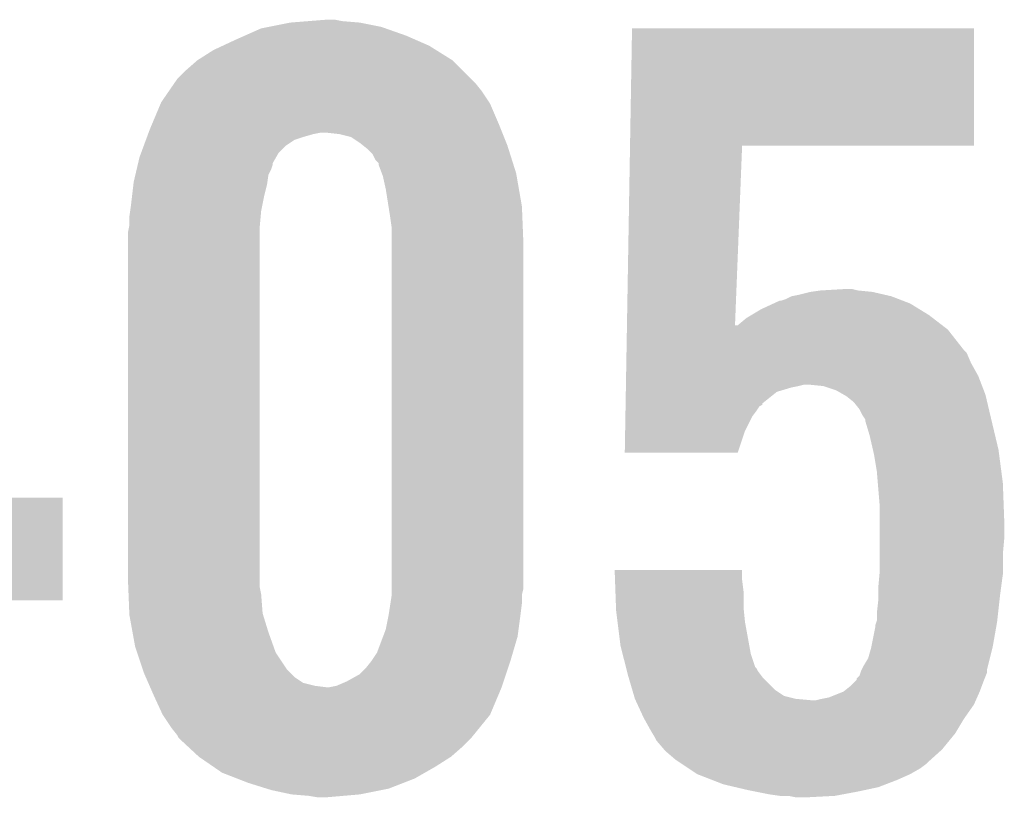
# Model space of a CAD drawing. Extents: x -9 to 122, y -9 to 65.
# Tile 203 of 256: x 95.69 to 97.41, y 23.16 to 24.53. Entities that reach past the tile are written whole.
import ezdxf

# ---------------------------------------------------------------- set-up
doc = ezdxf.new("R2010")
doc.units = 0
doc.layers.add('CLICKER_4_FOR_R7FA4M2A_V100_GTO', color=12, linetype='CONTINUOUS')

msp = doc.modelspace()

# ---------------------------------------------------------------- linework, layer by layer
at = {"layer": 'CLICKER_4_FOR_R7FA4M2A_V100_GTO'}
for points in [[(96.12375, 24.516078), (96.16186, 24.5237), (96.32188, 24.516078), (96.283782, 24.5237)], [(96.16186, 24.5237), (96.193608, 24.52624), (96.283782, 24.5237), (96.2533, 24.52624)], [(96.193608, 24.52624), (96.225358, 24.52878), (96.2533, 24.52624), (96.240602, 24.52878)], [(96.06534, 24.49322), (96.082484, 24.50084), (96.382476, 24.49322), (96.365058, 24.50084)], [(96.082484, 24.50084), (96.111062, 24.51354), (96.365058, 24.50084), (96.329072, 24.51354)], [(96.111062, 24.51354), (96.12375, 24.516078), (96.329072, 24.51354), (96.32188, 24.516078)], [(96.757804, 24.3078), (96.76132, 24.513518), (97.360718, 24.3078), (97.36074, 24.513518)], [(96.76132, 24.513518), (96.761322, 24.51354), (97.36074, 24.513518), (96.761322, 24.51354)], [(96.027242, 24.47544), (96.043564, 24.483058), (96.41789, 24.47544), (96.4057, 24.483058)], [(96.043564, 24.483058), (96.06534, 24.49322), (96.4057, 24.483058), (96.382476, 24.49322)], [(95.999302, 24.45766), (96.027242, 24.47544), (96.44634, 24.45766), (96.41789, 24.47544)], [(95.97898, 24.43988), (95.999298, 24.457658), (96.46412, 24.43988), (96.446342, 24.457658)], [(95.999298, 24.457658), (95.999302, 24.45766), (96.446342, 24.457658), (96.44634, 24.45766)], [(95.963742, 24.424642), (95.97898, 24.43988), (96.479358, 24.424642), (96.46412, 24.43988)], [(95.94977, 24.40432), (95.9585, 24.417018), (96.49714, 24.40432), (96.486982, 24.417018)], [(95.9585, 24.417018), (95.963742, 24.424642), (96.486982, 24.417018), (96.479358, 24.424642)], [(95.935802, 24.384002), (95.94977, 24.40432), (96.510686, 24.384002), (96.49714, 24.40432)], [(95.919758, 24.3459), (95.93473, 24.38146), (96.52762, 24.3459), (96.51238, 24.38146)], [(95.93473, 24.38146), (95.935802, 24.384002), (96.51238, 24.38146), (96.510686, 24.384002)], [(95.91548, 24.335738), (95.919758, 24.3459), (96.531686, 24.335738), (96.52762, 24.3459)], [(95.910802, 24.32304), (95.912672, 24.32812), (96.18472, 24.32304), (96.202498, 24.32812)], [(95.912672, 24.32812), (95.913608, 24.33066), (96.202498, 24.32812), (96.215202, 24.33066)], [(95.913608, 24.33066), (95.91548, 24.335738), (96.533718, 24.33066), (96.531686, 24.335738)], [(96.24822, 24.32812), (96.225358, 24.33066), (96.534734, 24.32812), (96.533718, 24.33066)], [(96.268544, 24.323038), (96.24822, 24.32812), (96.536766, 24.323038), (96.534734, 24.32812)], [(95.905186, 24.3078), (95.90893, 24.31796), (96.15424, 24.3078), (96.16948, 24.31796)], [(95.90893, 24.31796), (95.910802, 24.32304), (96.16948, 24.31796), (96.18472, 24.32304)], [(96.28378, 24.31288), (96.268544, 24.323038), (96.54083, 24.31288), (96.536766, 24.323038)], [(96.290128, 24.307802), (96.28378, 24.31288), (96.54286, 24.307802), (96.54083, 24.31288)], [(95.897702, 24.28748), (95.900508, 24.2951), (96.137186, 24.28748), (96.141542, 24.2951)], [(95.900508, 24.2951), (95.905186, 24.3078), (96.141542, 24.2951), (96.15424, 24.3078)], [(96.29648, 24.30272), (96.290128, 24.307802), (96.544466, 24.30272), (96.54286, 24.307802)], [(96.306642, 24.292556), (96.29648, 24.30272), (96.547676, 24.292556), (96.544466, 24.30272)], [(96.311722, 24.2824), (96.306642, 24.292556), (96.550882, 24.2824), (96.547676, 24.292556)], [(96.75242, 23.99284), (96.757804, 24.307778), (96.941878, 23.99284), (96.95434, 24.307778)], [(96.757804, 24.307778), (96.757804, 24.3078), (96.95434, 24.307778), (97.360718, 24.3078)], [(95.89292, 24.267162), (95.894714, 24.274784), (96.12884, 24.267162), (96.13138, 24.274784)], [(95.894714, 24.274784), (95.89531, 24.277324), (96.13138, 24.274784), (96.131382, 24.277324)], [(95.89531, 24.277324), (95.897702, 24.28748), (96.131382, 24.277324), (96.137186, 24.28748)], [(96.3168, 24.277314), (96.311722, 24.2824), (96.552488, 24.277314), (96.550882, 24.2824)], [(96.316802, 24.274776), (96.3168, 24.277314), (96.55329, 24.274776), (96.552488, 24.277314)], [(96.322516, 24.25954), (96.316802, 24.274776), (96.5581, 24.25954), (96.55329, 24.274776)], [(95.890528, 24.257002), (95.89292, 24.267162), (96.123762, 24.257002), (96.12884, 24.267162)], [(96.32442, 24.254458), (96.322516, 24.25954), (96.558984, 24.254458), (96.5581, 24.25954)], [(95.886942, 24.239222), (95.88754, 24.2443), (96.12122, 24.239222), (96.121944, 24.2443)], [(95.88754, 24.2443), (95.890528, 24.257002), (96.121944, 24.2443), (96.123762, 24.257002)], [(96.3295, 24.2316), (96.32442, 24.254458), (96.56296, 24.2316), (96.558984, 24.254458)], [(95.88455, 24.2189), (95.886942, 24.239222), (96.11614, 24.2189), (96.12122, 24.239222)], [(96.334314, 24.201118), (96.3295, 24.2316), (96.56826, 24.201118), (96.56296, 24.2316)], [(95.88246, 24.20112), (95.88455, 24.2189), (96.112582, 24.20112), (96.11614, 24.2189)], [(95.87992, 24.18334), (95.88137, 24.193502), (96.110136, 24.18334), (96.11106, 24.193502)], [(95.88137, 24.193502), (95.88246, 24.20112), (96.11106, 24.193502), (96.112582, 24.20112)], [(96.33712, 24.18334), (96.334314, 24.201118), (96.568972, 24.18334), (96.56826, 24.201118)], [(95.87992, 24.168102), (95.87992, 24.18334), (96.10875, 24.168102), (96.110136, 24.18334)], [(96.33966, 24.165558), (96.33712, 24.18334), (96.569684, 24.165558), (96.568972, 24.18334)], [(95.87738, 24.155402), (95.87941, 24.16556), (96.10852, 24.155402), (96.10852, 24.16556)], [(95.87738, 23.54834), (95.87738, 24.155402), (96.10852, 23.54834), (96.10852, 24.155402)], [(95.87941, 24.16556), (95.87992, 24.168102), (96.10852, 24.16556), (96.10875, 24.168102)], [(96.33966, 24.13762), (96.33966, 24.165558), (96.5708, 24.13762), (96.569684, 24.165558)], [(96.33966, 23.530558), (96.33966, 24.13762), (96.5708, 23.530558), (96.5708, 24.13762)], [(97.0534, 24.04618), (97.073722, 24.05126), (97.20495, 24.04618), (97.18294, 24.05126)], [(97.073722, 24.05126), (97.0915, 24.0538), (97.18294, 24.05126), (97.157542, 24.0538)], [(97.0915, 24.0538), (97.134678, 24.05634), (97.157542, 24.0538), (97.147382, 24.05634)], [(97.009376, 24.03094), (97.020384, 24.03602), (97.248982, 24.03094), (97.235772, 24.03602)], [(97.020384, 24.03602), (97.022922, 24.036022), (97.235772, 24.03602), (97.235768, 24.036022)], [(97.022922, 24.036022), (97.03054, 24.03856), (97.235768, 24.036022), (97.229168, 24.03856)], [(97.03054, 24.03856), (97.040696, 24.043638), (97.229168, 24.03856), (97.215962, 24.043638)], [(97.040696, 24.043638), (97.040702, 24.04364), (97.215962, 24.043638), (97.215954, 24.04364)], [(97.040702, 24.04364), (97.0534, 24.04618), (97.215954, 24.04364), (97.20495, 24.04618)], [(96.970426, 24.01062), (96.987362, 24.02078), (97.282, 24.01062), (97.265492, 24.02078)], [(96.987362, 24.02078), (97.009376, 24.03094), (97.265492, 24.02078), (97.248982, 24.03094)], [(96.94672, 23.99284), (96.961962, 24.005542), (97.305114, 23.99284), (97.288602, 24.005542)], [(96.961962, 24.005542), (96.970426, 24.01062), (97.288602, 24.005542), (97.282, 24.01062)], [(96.751682, 23.94966), (96.75229, 23.985218), (97.34296, 23.94966), (97.315022, 23.985218)], [(96.75229, 23.985218), (96.752334, 23.9878), (97.315022, 23.985218), (97.311666, 23.9878)], [(96.752334, 23.9878), (96.75242, 23.99284), (96.94168, 23.9878), (96.94672, 23.99284)], [(96.94168, 23.9878), (96.941878, 23.99284), (97.311666, 23.9878), (97.305114, 23.99284)], [(96.751594, 23.944576), (96.751682, 23.94966), (97.348042, 23.944576), (97.34296, 23.94966)], [(96.75129, 23.926798), (96.751594, 23.944576), (97.35566, 23.926798), (97.348042, 23.944576)], [(96.7509, 23.90394), (96.75129, 23.926798), (97.36836, 23.90394), (97.35566, 23.926798)], [(96.75064, 23.8887), (96.7509, 23.90394), (97.374222, 23.8887), (97.36836, 23.90394)], [(96.750422, 23.875998), (96.750552, 23.88362), (97.015298, 23.875998), (97.0407, 23.88362)], [(96.750552, 23.88362), (96.750596, 23.88616), (97.0407, 23.88362), (97.0534, 23.88616)], [(96.750596, 23.88616), (96.75064, 23.8887), (97.0534, 23.88616), (97.063558, 23.8887)], [(97.096578, 23.88616), (97.071182, 23.8887), (97.3752, 23.88616), (97.374222, 23.8887)], [(97.119438, 23.87854), (97.096578, 23.88616), (97.37813, 23.87854), (97.3752, 23.88616)], [(97.13278, 23.870918), (97.119438, 23.87854), (97.38106, 23.870918), (97.37813, 23.87854)], [(96.750074, 23.855672), (96.750422, 23.875998), (96.9899, 23.855672), (97.015298, 23.875998)], [(97.137218, 23.868382), (97.13278, 23.870918), (97.381658, 23.868382), (97.38106, 23.870918)], [(97.149918, 23.858222), (97.137218, 23.868382), (97.384048, 23.858222), (97.381658, 23.868382)], [(96.749684, 23.832818), (96.749858, 23.84298), (96.97212, 23.832818), (96.97974, 23.84298)], [(96.749858, 23.84298), (96.749988, 23.850596), (96.97974, 23.84298), (96.98482, 23.850596)], [(96.749988, 23.850596), (96.750032, 23.853134), (96.98482, 23.850596), (96.989886, 23.853134)], [(96.750032, 23.853134), (96.750074, 23.855672), (96.989886, 23.853134), (96.9899, 23.855672)], [(97.16008, 23.84552), (97.149918, 23.858222), (97.387038, 23.84552), (97.384048, 23.858222)], [(97.16516, 23.835362), (97.16008, 23.84552), (97.389428, 23.835362), (97.387038, 23.84552)], [(96.74925, 23.807418), (96.749684, 23.832818), (96.95942, 23.807418), (96.97212, 23.832818)], [(97.170236, 23.827746), (97.16516, 23.835362), (97.39122, 23.827746), (97.389428, 23.835362)], [(97.170238, 23.82774), (97.170236, 23.827746), (97.39122, 23.82774), (97.39122, 23.827746)], [(97.17024, 23.825202), (97.170238, 23.82774), (97.391826, 23.825202), (97.39122, 23.82774)], [(97.17786, 23.799798), (97.17024, 23.825202), (97.397874, 23.799798), (97.391826, 23.825202)], [(96.7486, 23.769342), (96.74925, 23.807418), (96.94671, 23.769342), (96.95942, 23.807418)], [(97.183722, 23.774398), (97.17786, 23.799798), (97.40392, 23.774398), (97.397874, 23.799798)], [(97.18548, 23.76678), (97.183722, 23.774398), (97.404914, 23.76678), (97.40392, 23.774398)], [(96.946704, 23.76932), (96.7486, 23.769342), (96.946704, 23.76932), (96.94671, 23.769342)], [(97.19056, 23.7363), (97.18548, 23.76678), (97.40889, 23.7363), (97.404914, 23.76678)], [(97.192254, 23.71598), (97.19056, 23.7363), (97.41154, 23.71598), (97.40889, 23.7363)], [(97.19564, 23.67534), (97.192254, 23.71598), (97.413046, 23.67534), (97.41154, 23.71598)], [(95.01886, 23.690558), (95.01886, 23.69058), (95.76308, 23.690558), (95.625942, 23.69058)], [(95.01886, 23.510262), (95.01886, 23.690558), (95.763058, 23.510262), (95.76308, 23.690558)], [(97.19564, 23.6474), (97.19564, 23.67534), (97.41408, 23.6474), (97.413046, 23.67534)], [(97.19564, 23.61946), (97.19564, 23.6474), (97.41408, 23.61946), (97.41408, 23.6474)], [(97.19564, 23.591522), (97.19564, 23.61946), (97.41154, 23.591522), (97.41408, 23.61946)], [(97.19564, 23.561038), (97.19564, 23.591522), (97.41154, 23.561038), (97.41154, 23.591522)], [(96.730842, 23.563558), (96.73084, 23.563578), (96.95434, 23.563558), (96.73084, 23.563578)], [(96.73147, 23.5458), (96.730842, 23.563558), (96.95434, 23.5458), (96.95434, 23.563558)], [(97.1931, 23.5331), (97.195178, 23.55596), (97.408492, 23.5331), (97.41154, 23.55596)], [(97.195178, 23.55596), (97.19564, 23.561038), (97.41154, 23.55596), (97.41154, 23.561038)], [(95.87799, 23.533102), (95.87738, 23.54834), (96.10852, 23.533102), (96.10852, 23.54834)], [(95.878498, 23.520402), (95.87799, 23.533102), (96.11106, 23.520402), (96.10852, 23.533102)], [(96.732192, 23.525478), (96.73147, 23.5458), (96.95688, 23.525478), (96.95434, 23.5458)], [(97.1931, 23.51786), (97.1931, 23.5331), (97.40646, 23.51786), (97.408492, 23.5331)], [(95.87982, 23.487382), (95.878498, 23.520402), (96.1136, 23.487382), (96.11106, 23.520402)], [(96.337706, 23.50516), (96.33966, 23.517858), (96.56826, 23.50516), (96.56826, 23.517858)], [(96.33966, 23.520398), (96.33966, 23.530558), (96.56826, 23.520398), (96.5708, 23.530558)], [(96.33966, 23.517858), (96.33966, 23.520398), (96.56826, 23.517858), (96.56826, 23.520398)], [(96.73318, 23.49754), (96.732192, 23.525478), (96.95688, 23.49754), (96.95688, 23.525478)], [(97.1931, 23.510242), (97.1931, 23.51786), (97.405612, 23.510242), (97.40646, 23.51786)], [(95.412538, 23.51024), (95.01886, 23.510262), (95.763058, 23.51024), (95.763058, 23.510262)], [(95.41254, 23.510218), (95.412538, 23.51024), (95.62592, 23.510218), (95.763058, 23.51024)], [(96.33458, 23.48484), (96.337706, 23.50516), (96.56572, 23.48484), (96.56826, 23.50516)], [(96.73336, 23.49246), (96.73318, 23.49754), (96.957388, 23.49246), (96.95688, 23.49754)], [(97.19056, 23.48738), (97.1931, 23.510242), (97.403072, 23.48738), (97.405612, 23.510242)], [(95.87992, 23.484842), (95.87982, 23.487382), (96.114382, 23.484842), (96.1136, 23.487382)], [(95.885462, 23.45436), (95.87992, 23.484842), (96.12376, 23.45436), (96.114382, 23.484842)], [(96.329498, 23.459438), (96.33458, 23.48484), (96.562332, 23.459438), (96.56572, 23.48484)], [(96.735902, 23.47214), (96.73336, 23.49246), (96.95942, 23.47214), (96.957388, 23.49246)], [(97.19056, 23.474684), (97.19056, 23.48738), (97.401662, 23.474684), (97.403072, 23.48738)], [(96.74098, 23.431502), (96.735902, 23.47214), (96.96681, 23.431502), (96.95942, 23.47214)], [(97.180908, 23.42896), (97.18802, 23.464522), (97.39376, 23.42896), (97.400034, 23.464522)], [(97.18802, 23.464522), (97.188022, 23.467062), (97.400034, 23.464522), (97.400482, 23.467062)], [(97.188022, 23.467062), (97.189712, 23.47214), (97.400482, 23.467062), (97.40138, 23.47214)], [(97.189712, 23.47214), (97.19056, 23.474684), (97.40138, 23.47214), (97.401662, 23.474684)], [(95.89008, 23.42896), (95.885462, 23.45436), (96.132832, 23.42896), (96.12376, 23.45436)], [(96.314258, 23.418798), (96.324734, 23.446738), (96.55242, 23.418798), (96.56064, 23.446738)], [(96.324734, 23.446738), (96.329498, 23.459438), (96.56064, 23.446738), (96.562332, 23.459438)], [(95.893466, 23.418802), (95.89008, 23.42896), (96.13646, 23.418802), (96.132832, 23.42896)], [(96.744792, 23.416258), (96.74098, 23.431502), (96.969582, 23.416258), (96.96681, 23.431502)], [(97.1804, 23.426418), (97.180908, 23.42896), (97.393124, 23.426418), (97.39376, 23.42896)], [(95.903628, 23.38832), (95.893466, 23.418802), (96.15678, 23.38832), (96.13646, 23.418802)], [(96.3041, 23.40356), (96.314258, 23.418798), (96.54794, 23.40356), (96.55242, 23.418798)], [(96.750506, 23.393398), (96.744792, 23.416258), (96.977204, 23.393398), (96.969582, 23.416258)], [(97.175322, 23.40864), (97.1804, 23.426418), (97.38868, 23.40864), (97.393124, 23.426418)], [(96.29394, 23.39086), (96.3041, 23.40356), (96.543706, 23.39086), (96.54794, 23.40356)], [(97.163888, 23.388318), (97.1677, 23.395938), (97.3836, 23.388318), (97.385504, 23.395938)], [(97.1677, 23.395938), (97.175322, 23.40864), (97.385504, 23.395938), (97.38868, 23.40864)], [(95.90532, 23.38324), (95.903628, 23.38832), (96.16186, 23.38324), (96.15678, 23.38832)], [(95.908654, 23.375622), (95.90532, 23.38324), (96.169478, 23.375622), (96.16186, 23.38324)], [(96.26092, 23.368), (96.283778, 23.380698), (96.536086, 23.368), (96.540318, 23.380698)], [(96.283778, 23.380698), (96.29394, 23.39086), (96.540318, 23.380698), (96.543706, 23.39086)], [(96.751142, 23.390856), (96.750506, 23.393398), (96.979742, 23.390856), (96.977204, 23.393398)], [(96.752412, 23.38578), (96.751142, 23.390856), (96.982282, 23.38578), (96.979742, 23.390856)], [(96.75368, 23.3807), (96.752412, 23.38578), (96.986092, 23.3807), (96.982282, 23.38578)], [(96.755174, 23.37562), (96.75368, 23.3807), (96.989902, 23.37562), (96.986092, 23.3807)], [(97.155006, 23.373086), (97.16008, 23.378164), (97.379538, 23.373086), (97.381568, 23.378164)], [(97.16008, 23.378164), (97.16177, 23.383236), (97.381568, 23.378164), (97.383598, 23.383236)], [(97.16177, 23.383236), (97.16262, 23.38578), (97.383598, 23.383236), (97.383598, 23.38578)], [(97.16262, 23.38578), (97.163888, 23.388318), (97.383598, 23.38578), (97.3836, 23.388318)], [(95.913098, 23.365462), (95.908654, 23.375622), (96.184716, 23.365462), (96.169478, 23.375622)], [(95.915322, 23.36038), (95.913098, 23.365462), (96.20504, 23.36038), (96.184716, 23.365462)], [(95.916434, 23.35784), (95.915322, 23.36038), (96.22536, 23.35784), (96.20504, 23.36038)], [(96.230448, 23.357842), (96.243138, 23.36038), (96.5327, 23.357842), (96.533546, 23.36038)], [(96.243138, 23.36038), (96.26092, 23.368), (96.533546, 23.36038), (96.536086, 23.368)], [(96.761898, 23.35276), (96.755174, 23.37562), (97.01276, 23.35276), (96.989902, 23.37562)], [(97.13214, 23.350222), (97.14484, 23.36038), (97.3709, 23.350222), (97.37471, 23.36038)], [(97.14484, 23.36038), (97.154994, 23.37054), (97.37471, 23.36038), (97.37852, 23.37054)], [(97.154994, 23.37054), (97.155, 23.370546), (97.37852, 23.37054), (97.378522, 23.370546)], [(97.155, 23.370546), (97.155006, 23.373086), (97.378522, 23.370546), (97.379538, 23.373086)], [(95.9231, 23.3426), (95.916434, 23.35784), (96.52628, 23.3426), (96.532698, 23.35784)], [(95.93834, 23.30958), (95.9231, 23.3426), (96.512378, 23.30958), (96.52628, 23.3426)], [(96.230438, 23.35784), (96.230448, 23.357842), (96.532698, 23.35784), (96.5327, 23.357842)], [(96.764886, 23.342598), (96.761898, 23.35276), (97.028002, 23.342598), (97.01276, 23.35276)], [(96.766378, 23.337522), (96.764886, 23.342598), (97.048314, 23.337522), (97.028002, 23.342598)], [(97.106742, 23.340062), (97.132134, 23.35022), (97.366384, 23.340062), (97.3709, 23.35022)], [(97.132134, 23.35022), (97.13214, 23.350222), (97.3709, 23.35022), (97.3709, 23.350222)], [(96.76638, 23.33752), (96.766378, 23.337522), (97.048322, 23.33752), (97.048314, 23.337522)], [(96.767552, 23.33498), (96.76638, 23.33752), (97.076258, 23.33498), (97.048322, 23.33752)], [(96.77107, 23.327358), (96.767552, 23.33498), (97.360738, 23.327358), (97.364124, 23.33498)], [(96.78162, 23.3045), (96.77107, 23.327358), (97.344736, 23.3045), (97.360738, 23.327358)], [(97.083882, 23.33498), (97.09404, 23.33752), (97.364124, 23.33498), (97.365254, 23.33752)], [(97.09404, 23.33752), (97.106742, 23.340062), (97.365254, 23.33752), (97.366384, 23.340062)], [(95.95358, 23.28672), (95.93834, 23.30958), (96.493804, 23.28672), (96.512378, 23.30958)], [(96.78303, 23.301962), (96.78162, 23.3045), (97.34296, 23.301962), (97.344736, 23.3045)], [(96.79432, 23.28164), (96.78303, 23.301962), (97.330766, 23.28164), (97.34296, 23.301962)], [(95.96374, 23.27402), (95.95358, 23.28672), (96.483486, 23.27402), (96.493804, 23.28672)], [(95.966278, 23.268944), (95.96374, 23.27402), (96.479362, 23.268944), (96.483486, 23.27402)], [(96.797368, 23.27656), (96.79432, 23.28164), (97.32772, 23.27656), (97.330766, 23.28164)], [(96.80194, 23.268938), (96.797368, 23.27656), (97.321482, 23.268938), (97.32772, 23.27656)], [(95.966284, 23.26894), (95.966278, 23.268944), (96.47936, 23.26894), (96.479362, 23.268944)], [(95.982694, 23.2537), (95.966284, 23.26894), (96.46412, 23.2537), (96.47936, 23.26894)], [(96.804478, 23.263864), (96.80194, 23.268938), (97.317332, 23.263864), (97.321482, 23.268938)], [(96.817542, 23.24862), (96.804478, 23.263864), (97.30486, 23.24862), (97.317332, 23.263864)], [(96.001838, 23.235922), (95.982694, 23.2537), (96.4438, 23.235922), (96.46412, 23.2537)], [(96.819718, 23.24608), (96.817542, 23.24862), (97.302036, 23.24608), (97.30486, 23.24862)], [(96.837498, 23.23084), (96.819718, 23.24608), (97.285104, 23.23084), (97.302036, 23.24608)], [(96.001842, 23.23592), (96.001838, 23.235922), (96.443798, 23.23592), (96.4438, 23.235922)], [(96.0277, 23.218142), (96.001842, 23.23592), (96.41586, 23.218142), (96.443798, 23.23592)], [(96.84512, 23.22576), (96.837498, 23.23084), (97.27946, 23.22576), (97.285104, 23.23084)], [(96.84893, 23.22322), (96.84512, 23.22576), (97.276918, 23.22322), (97.27946, 23.22576)], [(96.860364, 23.215598), (96.84893, 23.22322), (97.266758, 23.215598), (97.276918, 23.22322)], [(96.042478, 23.207982), (96.0277, 23.218142), (96.39808, 23.207982), (96.41586, 23.218142)], [(96.068606, 23.19782), (96.042478, 23.207982), (96.3803, 23.19782), (96.39808, 23.207982)], [(96.875598, 23.205442), (96.860364, 23.215598), (97.24898, 23.205442), (97.266758, 23.215598)], [(96.875604, 23.20544), (96.875598, 23.205442), (97.248978, 23.20544), (97.24898, 23.205442)], [(96.90173, 23.19528), (96.875604, 23.20544), (97.22612, 23.19528), (97.248978, 23.20544)], [(96.0882, 23.190198), (96.068606, 23.19782), (96.360698, 23.190198), (96.3803, 23.19782)], [(96.120714, 23.18004), (96.0882, 23.190198), (96.334578, 23.18004), (96.360698, 23.190198)], [(96.921318, 23.187662), (96.90173, 23.19528), (97.206312, 23.187662), (97.22612, 23.19528)], [(96.942914, 23.18258), (96.921318, 23.187662), (97.193098, 23.18258), (97.206312, 23.187662)], [(96.128842, 23.1775), (96.120714, 23.18004), (96.321878, 23.1775), (96.334578, 23.18004)], [(96.164398, 23.16988), (96.128842, 23.1775), (96.28378, 23.16988), (96.321878, 23.1775)], [(96.194882, 23.16734), (96.164398, 23.16988), (96.25457, 23.16734), (96.28378, 23.16988)], [(96.9645, 23.1775), (96.942914, 23.18258), (97.169392, 23.1775), (97.193098, 23.18258)], [(96.977202, 23.17496), (96.9645, 23.1775), (97.15754, 23.17496), (97.169392, 23.1775)], [(97.002602, 23.16988), (96.977202, 23.17496), (97.130446, 23.16988), (97.15754, 23.17496)], [(97.02038, 23.16734), (97.002602, 23.16988), (97.1169, 23.16734), (97.130446, 23.16988)], [(96.210118, 23.1648), (96.194882, 23.16734), (96.225362, 23.1648), (96.25457, 23.16734)], [(97.048318, 23.1648), (97.035618, 23.16734), (97.068642, 23.1648), (97.1169, 23.16734)]]:
    msp.add_solid(points, dxfattribs=at)

doc.saveas('drawing.dxf')
